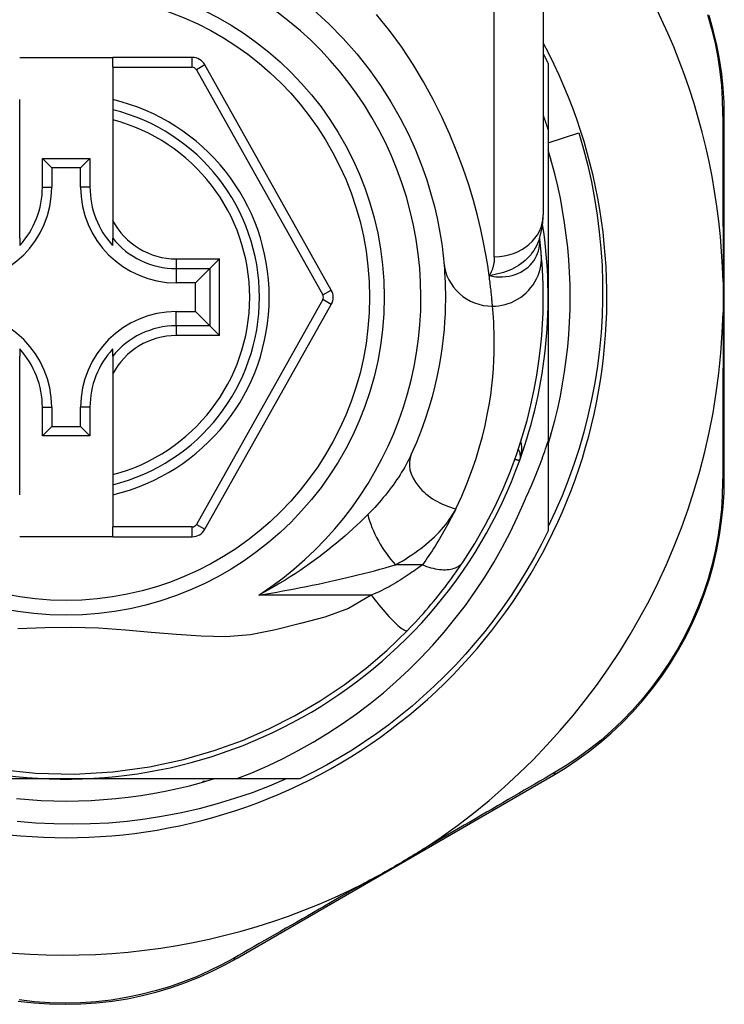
# Model space of a CAD drawing. Header units: inches. Extents: x 19 to 626, y 56 to 294.
# Tile 150 of 256: x 117.574 to 118.141, y 195.995 to 196.788. Entities that reach past the tile are written whole.
import ezdxf

# ---------------------------------------------------------------- set-up
doc = ezdxf.new("R2010")
doc.units = ezdxf.units.IN
doc.header["$MEASUREMENT"] = 0
doc.layers.add('Visible Edges(ANSI)', color=7, linetype='Continuous', lineweight=25)
doc.layers.add('Visible Tangent Edges(ANSI)', color=7, linetype='Continuous', lineweight=25)

msp = doc.modelspace()

# ---------------------------------------------------------------- linework, layer by layer
at = {"layer": 'Visible Edges(ANSI)'}
for p, q in [((117.9953, 196.86812), (117.9953, 196.63086)), ((117.57404, 196.75742), (117.64884, 196.75742)), ((117.71279, 196.75742), (117.64884, 196.75742)), ((117.64884, 196.74955), (117.64884, 196.75742)), ((117.64884, 196.74955), (117.64884, 196.72347)), ((117.82473, 196.57021), (117.72309, 196.75139)), ((117.99923, 196.75251), (117.99923, 196.69945)), ((117.57404, 196.71537), (117.57404, 196.72347)), ((117.64884, 196.72347), (117.64884, 196.71537)), ((117.57404, 196.70725), (117.57404, 196.71537)), ((117.64884, 196.71537), (117.64884, 196.70725)), ((118.14097, 196.41819), (118.14097, 196.71027)), ((117.57404, 196.62627), (117.57404, 196.70725)), ((117.64884, 196.70725), (117.64884, 196.62627)), ((117.99923, 196.69945), (117.99923, 196.56442)), ((117.99923, 196.68867), (118.02384, 196.69661)), ((117.59229, 196.65301), (117.59229, 196.67609)), ((117.59229, 196.67609), (117.59987, 196.66851)), ((117.59229, 196.67609), (117.63058, 196.67609)), ((117.63058, 196.67609), (117.623, 196.66851)), ((117.63058, 196.67609), (117.63058, 196.65301)), ((118.0012, 196.67634), (118.0012, 196.67442)), ((118.0012, 196.67442), (118.00174, 196.67442)), ((117.59987, 196.66851), (117.59987, 196.65301)), ((117.623, 196.66851), (117.59987, 196.66851)), ((117.623, 196.65301), (117.623, 196.66851)), ((117.57404, 196.61199), (117.57404, 196.62627)), ((117.64884, 196.62627), (117.64884, 196.61199)), ((117.57404, 196.61199), (117.57404, 196.60608)), ((117.64884, 196.60608), (117.64884, 196.61199)), ((117.99238, 196.61168), (117.99237, 196.61173)), ((117.73479, 196.59526), (117.72695, 196.58742)), ((117.72695, 196.58742), (117.71552, 196.57599)), ((117.71552, 196.57599), (117.70002, 196.57599)), ((117.71552, 196.55286), (117.71552, 196.57599)), ((117.72309, 196.37763), (117.82473, 196.55864)), ((117.99923, 196.56442), (117.99923, 196.4485)), ((117.70002, 196.55286), (117.71552, 196.55286)), ((117.72695, 196.54143), (117.71552, 196.55286)), ((117.72695, 196.54143), (117.73479, 196.53359)), ((117.57404, 196.52277), (117.57404, 196.51686)), ((117.64884, 196.51686), (117.64884, 196.52277)), ((117.57404, 196.50258), (117.57404, 196.51686)), ((117.64884, 196.51686), (117.64884, 196.50258)), ((117.57404, 196.4216), (117.57404, 196.50258)), ((117.64884, 196.50258), (117.64884, 196.4216)), ((117.59229, 196.45276), (117.59229, 196.47584)), ((117.59987, 196.47584), (117.59987, 196.46034)), ((117.623, 196.46034), (117.623, 196.47584)), ((117.63058, 196.47584), (117.63058, 196.45276)), ((117.59229, 196.45276), (117.59987, 196.46034)), ((117.59987, 196.46034), (117.623, 196.46034)), ((117.63058, 196.45276), (117.623, 196.46034)), ((117.63058, 196.45276), (117.59229, 196.45276)), ((117.99923, 196.4485), (117.99923, 196.37634)), ((118.00174, 196.45442), (118.0012, 196.45442)), ((118.0012, 196.45442), (118.0012, 196.45251)), ((117.57404, 196.41348), (117.57404, 196.4216)), ((117.64884, 196.4216), (117.64884, 196.41348)), ((117.57404, 196.40538), (117.57404, 196.41348)), ((117.64884, 196.41348), (117.64884, 196.40538)), ((117.64884, 196.40538), (117.64884, 196.37947)), ((117.64884, 196.3716), (117.64884, 196.37947)), ((117.64884, 196.3716), (117.57404, 196.3716)), ((117.64884, 196.3716), (117.71279, 196.3716)), ((117.7489, 196.0323), (118.00346, 196.17969)), ((117.61144, 196.17663), (117.45553, 196.17663)), ((117.74814, 196.17663), (117.61144, 196.17663)), ((117.72335, 196.17466), (117.72144, 196.17466)), ((117.72144, 196.17466), (117.72144, 196.17412)), ((117.79952, 196.17663), (117.74814, 196.17663))]:
    msp.add_line(p, q, dxfattribs=at)
at = {"layer": 'Visible Edges(ANSI)', "flags": 128}
for points in [[(117.81053, 196.79563), (117.82282, 196.78444), (117.83441, 196.77269), (117.84524, 196.76046), (117.85528, 196.74783), (117.86444, 196.7349), (117.87273, 196.7218), (117.88016, 196.70867), (117.88674, 196.69567), (117.89249, 196.68293), (117.89743, 196.67059), (117.90158, 196.65881), (117.90497, 196.64772), (117.90772, 196.63746), (117.90992, 196.62806), (117.91163, 196.61958), (117.91293, 196.61206), (117.91387, 196.60555), (117.91453, 196.60007), (117.91497, 196.59569), (117.91527, 196.59245)], [(118.14097, 196.71027), (118.14074, 196.72141), (118.14004, 196.73277), (118.13886, 196.7443), (118.13715, 196.75596), (118.13491, 196.76769), (118.13214, 196.77946), (118.12881, 196.79122)], [(117.9953, 196.76042), (117.99546, 196.76009), (117.99563, 196.75976), (117.9958, 196.75943), (117.99596, 196.75911), (117.99613, 196.75878), (117.9963, 196.75845), (117.99646, 196.75812), (117.99663, 196.75779), (117.99679, 196.75746), (117.99696, 196.75713), (117.99712, 196.7568), (117.99728, 196.75647), (117.99745, 196.75614), (117.99761, 196.75581), (117.99778, 196.75548), (117.99794, 196.75515), (117.9981, 196.75482), (117.99826, 196.75449), (117.99843, 196.75416), (117.99859, 196.75383), (117.99875, 196.7535), (117.99891, 196.75317), (117.99907, 196.75284), (117.99923, 196.75251)], [(117.99923, 196.69945), (117.99908, 196.69993), (117.99892, 196.70042), (117.99876, 196.7009), (117.9986, 196.70139), (117.99844, 196.70187), (117.99828, 196.70236), (117.99812, 196.70284), (117.99796, 196.70333), (117.9978, 196.70381), (117.99763, 196.7043), (117.99747, 196.70478), (117.99731, 196.70526), (117.99714, 196.70575), (117.99698, 196.70623), (117.99681, 196.70671), (117.99665, 196.7072), (117.99648, 196.70768), (117.99631, 196.70816), (117.99614, 196.70864), (117.99598, 196.70913), (117.99581, 196.70961), (117.99564, 196.71009), (117.99547, 196.71057), (117.9953, 196.71105)], [(118.02384, 196.69661), (118.02765, 196.68356), (118.03104, 196.67041), (118.03401, 196.65717), (118.03656, 196.64386), (118.0387, 196.63048), (118.04041, 196.61705), (118.0417, 196.60357), (118.04257, 196.59005), (118.04301, 196.57651), (118.04303, 196.56295), (118.04263, 196.54938), (118.04179, 196.53582), (118.04053, 196.52228), (118.03884, 196.5088), (118.03673, 196.49539), (118.0342, 196.48207), (118.03126, 196.46885), (118.0279, 196.45573), (118.02413, 196.44272), (118.01996, 196.42984), (118.01538, 196.41709), (118.01039, 196.40449), (118.00501, 196.39203), (117.99923, 196.37974)], [(117.99923, 196.44587), (118.00205, 196.4555), (118.00462, 196.46518), (118.00695, 196.47494), (118.00904, 196.48474), (118.01089, 196.49459), (118.0125, 196.50449), (118.01385, 196.51442), (118.01497, 196.52439), (118.01583, 196.53437), (118.01645, 196.54438), (118.01683, 196.5544), (118.01695, 196.56442), (118.01683, 196.57445), (118.01645, 196.58447), (118.01583, 196.59447), (118.01497, 196.60446), (118.01385, 196.61443), (118.0125, 196.62436), (118.01089, 196.63426), (118.00904, 196.64411), (118.00695, 196.65391), (118.00462, 196.66366), (118.00205, 196.67335), (117.99923, 196.68298)], [(117.99227, 196.61143), (117.99459, 196.62131), (117.9953, 196.63086)], [(117.99367, 196.59968), (117.99364, 196.60002), (117.99361, 196.60037), (117.99357, 196.60074), (117.99354, 196.60113), (117.9935, 196.60152), (117.99346, 196.60193), (117.99342, 196.60236), (117.99337, 196.6028), (117.99333, 196.60325), (117.99328, 196.60371), (117.99323, 196.60419), (117.99318, 196.60469), (117.99312, 196.6052), (117.99307, 196.60572), (117.99301, 196.60625), (117.99295, 196.6068), (117.99289, 196.60736), (117.99282, 196.60794), (117.99275, 196.60853), (117.99268, 196.60913), (117.99261, 196.60975), (117.99254, 196.61038), (117.99246, 196.61102), (117.99238, 196.61168)], [(117.93082, 196.35149), (117.9402, 196.36627), (117.94866, 196.38104), (117.95624, 196.39573), (117.96297, 196.41023), (117.96888, 196.42449), (117.97402, 196.43842), (117.97845, 196.45197), (117.98223, 196.46512), (117.9854, 196.47782), (117.98802, 196.49003), (117.99014, 196.50172), (117.99182, 196.51288), (117.99311, 196.52348), (117.99405, 196.5335), (117.99469, 196.54294), (117.99509, 196.55177), (117.99527, 196.55998), (117.99528, 196.56758), (117.99516, 196.57454), (117.99494, 196.58087), (117.99466, 196.58655), (117.99433, 196.59158), (117.994, 196.59596), (117.99367, 196.59968)], [(117.91527, 196.59245), (117.91548, 196.58999), (117.91571, 196.58715), (117.91593, 196.58393), (117.91614, 196.58033), (117.91632, 196.57636), (117.91646, 196.57202), (117.91654, 196.56731), (117.91655, 196.56224), (117.91646, 196.55682), (117.91627, 196.55107), (117.91595, 196.54497), (117.91547, 196.53853), (117.91481, 196.53176), (117.91396, 196.52466), (117.91288, 196.51722), (117.91156, 196.50947), (117.90997, 196.50139), (117.90808, 196.49301), (117.90586, 196.48437), (117.9033, 196.47547), (117.90036, 196.46636), (117.89704, 196.45706), (117.8933, 196.44758), (117.88911, 196.43796)], [(118.13997, 196.57674), (118.13999, 196.57572), (118.14001, 196.57469), (118.14003, 196.57366), (118.14005, 196.57263), (118.14006, 196.5716), (118.14007, 196.57057), (118.14008, 196.56954), (118.14009, 196.56851), (118.1401, 196.56749), (118.1401, 196.56646), (118.1401, 196.56544), (118.14011, 196.56442), (118.1401, 196.56339), (118.1401, 196.56237), (118.1401, 196.56134), (118.14009, 196.56032), (118.14008, 196.55929), (118.14007, 196.55827), (118.14006, 196.55724), (118.14005, 196.55621), (118.14003, 196.55519), (118.14001, 196.55416), (118.13999, 196.55313), (118.13997, 196.55211)], [(117.98009, 196.40029), (117.98101, 196.40225), (117.98192, 196.40421), (117.98282, 196.40618), (117.98371, 196.40815), (117.98459, 196.41013), (117.98546, 196.41211), (117.98632, 196.4141), (117.98716, 196.41609), (117.988, 196.41809), (117.98882, 196.42008), (117.98964, 196.42209), (117.99044, 196.4241), (117.99123, 196.42611), (117.99201, 196.42812), (117.99279, 196.43015), (117.99355, 196.43217), (117.99429, 196.4342), (117.99503, 196.43623), (117.99576, 196.43827), (117.99648, 196.44031), (117.99718, 196.44235), (117.99788, 196.4444), (117.99856, 196.44645), (117.99923, 196.4485)], [(118.00346, 196.17969), (118.01294, 196.18544), (118.02239, 196.1917), (118.03174, 196.19848), (118.04094, 196.20576), (118.04994, 196.21354), (118.0587, 196.2218), (118.06719, 196.23053), (118.07537, 196.23972), (118.08318, 196.24937), (118.0906, 196.25944), (118.09759, 196.26988), (118.10412, 196.28064), (118.11016, 196.29168), (118.11569, 196.30296), (118.12068, 196.31442), (118.12509, 196.32601), (118.12893, 196.33769), (118.13221, 196.3494), (118.13495, 196.36111), (118.13715, 196.37277), (118.13884, 196.38435), (118.14003, 196.39581), (118.14073, 196.4071), (118.14097, 196.41819)], [(117.74814, 196.17663), (117.76094, 196.18172), (117.77356, 196.18723), (117.78599, 196.19317), (117.79822, 196.19953), (117.81025, 196.2063), (117.82205, 196.21348), (117.83362, 196.22107), (117.84491, 196.22903), (117.85591, 196.23736), (117.86663, 196.24606), (117.87704, 196.25511), (117.88714, 196.26451), (117.89692, 196.27424), (117.90636, 196.28432), (117.91547, 196.29471), (117.92423, 196.30542), (117.9326, 196.3164), (117.94059, 196.32765), (117.94819, 196.33917), (117.9554, 196.35093), (117.96219, 196.36294), (117.96858, 196.37517), (117.97455, 196.38763), (117.98009, 196.40029)], [(117.99923, 196.37634), (117.99385, 196.36563), (117.98817, 196.35507), (117.98221, 196.34467), (117.97595, 196.33444), (117.96941, 196.32439), (117.9626, 196.31453), (117.95551, 196.30486), (117.94816, 196.29539), (117.94054, 196.28613), (117.93268, 196.27708), (117.92456, 196.26826), (117.9162, 196.25966), (117.90761, 196.2513), (117.89878, 196.24319), (117.88974, 196.23532), (117.88047, 196.2277), (117.871, 196.22035), (117.86133, 196.21327), (117.85147, 196.20645), (117.84142, 196.19991), (117.83119, 196.19366), (117.8208, 196.18769), (117.81024, 196.18201), (117.79952, 196.17663)], [(117.88608, 196.29624), (117.88823, 196.29846), (117.89037, 196.30071), (117.8925, 196.30298), (117.89462, 196.30528), (117.89672, 196.3076), (117.89881, 196.30994), (117.90088, 196.31229), (117.90291, 196.31465), (117.90492, 196.31701), (117.90689, 196.31937), (117.90884, 196.32173), (117.91074, 196.32409), (117.91262, 196.32644), (117.91446, 196.32878), (117.91626, 196.33112), (117.91802, 196.33344), (117.91976, 196.33576), (117.92145, 196.33807), (117.92311, 196.34036), (117.92474, 196.34263), (117.92632, 196.34489), (117.92786, 196.34712), (117.92936, 196.34932), (117.93082, 196.35149)], [(117.55608, 196.18458), (117.58666, 196.18137), (117.61782, 196.18062), (117.64889, 196.18241), (117.67859, 196.18648), (117.70581, 196.19234), (117.7306, 196.19953), (117.75334, 196.20774), (117.77461, 196.21697), (117.7952, 196.22741), (117.81577, 196.23947), (117.83521, 196.25252), (117.85275, 196.26586), (117.86937, 196.28014), (117.88608, 196.29624)], [(117.5714, 196.16089), (117.58139, 196.16003), (117.59139, 196.15941), (117.60141, 196.15904), (117.61144, 196.15891), (117.62146, 196.15904), (117.63148, 196.15941), (117.64149, 196.16003), (117.65148, 196.16089), (117.66144, 196.16201), (117.67137, 196.16337), (117.68127, 196.16497), (117.69112, 196.16682), (117.70093, 196.16891), (117.71068, 196.17124), (117.72037, 196.17382), (117.72999, 196.17663)], [(117.78835, 196.17663), (117.77475, 196.17088), (117.76095, 196.16561), (117.74695, 196.16081), (117.73279, 196.1565), (117.71851, 196.15269), (117.70412, 196.14938), (117.68964, 196.14658), (117.67507, 196.14428), (117.66044, 196.14248), (117.64575, 196.1412), (117.63102, 196.14043), (117.61627, 196.14017), (117.60149, 196.14042), (117.58672, 196.14119), (117.57197, 196.14247)], [(117.89955, 196.12069), (117.89761, 196.11944), (117.89566, 196.1182), (117.89371, 196.11697), (117.89175, 196.11576), (117.88977, 196.11455), (117.88777, 196.11333), (117.88576, 196.11213), (117.88376, 196.11093), (117.88178, 196.10976), (117.87981, 196.1086), (117.87785, 196.10745), (117.87588, 196.10631), (117.87391, 196.10517), (117.87194, 196.10404), (117.86996, 196.10292), (117.86798, 196.10179), (117.86599, 196.10067), (117.86398, 196.09956), (117.86194, 196.09843), (117.85987, 196.0973), (117.85778, 196.09617), (117.8557, 196.09506), (117.85361, 196.09397), (117.85155, 196.0929)], [(117.57293, 195.99784), (117.58541, 195.99642), (117.59801, 195.99556), (117.61067, 195.99527), (117.62332, 195.99554), (117.63592, 195.99638), (117.64841, 195.99779), (117.66073, 195.99977), (117.67283, 196.00229), (117.68467, 196.00532), (117.69624, 196.00883), (117.7075, 196.01277), (117.71842, 196.01713), (117.72898, 196.02186), (117.73914, 196.02692), (117.7489, 196.0323)]]:
    msp.add_lwpolyline(points, dxfattribs=at)
at = {"layer": 'Visible Edges(ANSI)'}
msp.add_circle((117.61144, 196.56442), 0.25591, dxfattribs=at)
for centre, radius, start, end in [((117.61058, 196.56442), 0.52953, 1.33308, 43.40464), ((117.61144, 196.56442), 0.43504, 151.92751, 28.07249), ((117.71279, 196.74561), 0.01181, 29.29123, 90), ((117.61144, 196.56442), 0.15551, 283.91643, 76.08357), ((117.52285, 196.65301), 0.07702, 270, 0), ((117.52285, 196.65301), 0.06944, 317.48259, 0), ((117.70002, 196.65301), 0.07702, 180, 270), ((117.70002, 196.65301), 0.06944, 180, 222.51741), ((117.61144, 196.56442), 0.3878, 171.33391, 340.21195), ((117.61144, 196.56442), 0.3878, 340.21195, 8.66609), ((117.81443, 196.56443), 0.01181, 330.68681, 29.29123), ((117.52285, 196.47584), 0.07702, 0, 90), ((117.70002, 196.47584), 0.07702, 90, 180), ((117.61058, 196.56442), 0.52953, 303.07249, 358.66692), ((117.52285, 196.47584), 0.06944, 0, 42.51741), ((117.70002, 196.47584), 0.06944, 137.48259, 180), ((117.96707, 196.43647), 0.00984, 340.21195, 33.93658), ((117.71279, 196.38341), 0.01181, 270, 330.68681), ((117.61058, 196.56442), 0.52953, 251.08535, 297.06854)]:
    msp.add_arc(centre, radius, start, end, dxfattribs=at)
at = {"layer": 'Visible Tangent Edges(ANSI)'}
for p, q in [((117.95593, 196.59696), (117.95593, 196.86812)), ((117.71279, 196.74955), (117.71279, 196.75742)), ((117.64884, 196.74955), (117.71279, 196.74955)), ((117.72309, 196.75139), (117.71622, 196.74754)), ((117.71622, 196.74754), (117.81786, 196.56635)), ((117.59229, 196.65301), (117.59987, 196.65301)), ((117.63058, 196.65301), (117.623, 196.65301)), ((117.70002, 196.59526), (117.73479, 196.59526)), ((117.70002, 196.59526), (117.70002, 196.58742)), ((117.73479, 196.53359), (117.73479, 196.59526)), ((117.70002, 196.58742), (117.72695, 196.58742)), ((117.70002, 196.58742), (117.70002, 196.57599)), ((117.72695, 196.58742), (117.72695, 196.54143)), ((117.81786, 196.56635), (117.82473, 196.57021)), ((117.81786, 196.5625), (117.71622, 196.38148)), ((117.82473, 196.55864), (117.81786, 196.5625)), ((117.70002, 196.54143), (117.70002, 196.55286)), ((117.70002, 196.54143), (117.70002, 196.53359)), ((117.72695, 196.54143), (117.70002, 196.54143)), ((117.73479, 196.53359), (117.70002, 196.53359)), ((117.59229, 196.47584), (117.59987, 196.47584)), ((117.63058, 196.47584), (117.623, 196.47584)), ((117.71279, 196.37947), (117.64884, 196.37947)), ((117.71279, 196.3716), (117.71279, 196.37947)), ((117.71622, 196.38148), (117.72309, 196.37763)), ((117.89806, 196.34902), (117.8764, 196.34902)), ((117.85691, 196.32472), (117.7664, 196.32472))]:
    msp.add_line(p, q, dxfattribs=at)
at = {"layer": 'Visible Tangent Edges(ANSI)', "flags": 128}
for points in [[(117.95179, 196.58189), (117.95062, 196.58987), (117.94916, 196.59873), (117.94734, 196.60845), (117.9451, 196.61897), (117.94241, 196.63025), (117.93919, 196.64224), (117.93537, 196.65486), (117.93092, 196.66801), (117.92584, 196.68157), (117.92011, 196.69544), (117.91373, 196.7095), (117.90668, 196.72365), (117.89895, 196.73779), (117.89054, 196.7518), (117.88142, 196.76557), (117.87165, 196.77903), (117.86125, 196.7921)], [(118.12749, 196.79191), (118.13077, 196.7804), (118.13352, 196.76889), (118.13574, 196.75741), (118.13745, 196.746), (118.13865, 196.73471), (118.13937, 196.7236), (118.13964, 196.7127)], [(118.13964, 196.7127), (118.13966, 196.70747), (118.13968, 196.7022), (118.1397, 196.69688), (118.13972, 196.69152), (118.13974, 196.68612), (118.13976, 196.68067), (118.13978, 196.67519), (118.1398, 196.66966), (118.13981, 196.6641), (118.13983, 196.6585), (118.13985, 196.65286), (118.13986, 196.64719), (118.13988, 196.64148), (118.13989, 196.63574), (118.1399, 196.62996), (118.13991, 196.62415), (118.13992, 196.61831), (118.13993, 196.61244), (118.13994, 196.60654), (118.13995, 196.60061), (118.13996, 196.59466), (118.13996, 196.5887), (118.13997, 196.58273), (118.13997, 196.57674)], [(117.99228, 196.61143), (117.99158, 196.60948), (117.99078, 196.60757), (117.98987, 196.60569), (117.98885, 196.60385), (117.98772, 196.60206), (117.9865, 196.60033), (117.98519, 196.59866), (117.98378, 196.59705), (117.98228, 196.59551), (117.98069, 196.59404), (117.97903, 196.59264), (117.97728, 196.59132), (117.97546, 196.59007), (117.97357, 196.58891), (117.97163, 196.58784), (117.96962, 196.58685), (117.96756, 196.58596), (117.96545, 196.58514), (117.96329, 196.58441), (117.96108, 196.58375), (117.95882, 196.58317), (117.95652, 196.58267), (117.95417, 196.58225), (117.95179, 196.58189)], [(117.95179, 196.58189), (117.95452, 196.58132), (117.95725, 196.58095), (117.95994, 196.58078), (117.9626, 196.5808), (117.96521, 196.58102), (117.96776, 196.58141), (117.97024, 196.58198), (117.97265, 196.58272), (117.97495, 196.58362), (117.97716, 196.58468), (117.97924, 196.58588), (117.9812, 196.58722), (117.98303, 196.58869), (117.98472, 196.59028), (117.98626, 196.59198), (117.98764, 196.59378), (117.98886, 196.59567), (117.98991, 196.59763), (117.99079, 196.59966), (117.99149, 196.60174), (117.99201, 196.60387), (117.99235, 196.60604), (117.9925, 196.60822), (117.99247, 196.6104)], [(117.99247, 196.6104), (117.99247, 196.61048), (117.99246, 196.61055), (117.99246, 196.61062), (117.99246, 196.61069), (117.99245, 196.61075), (117.99245, 196.61082), (117.99244, 196.61088), (117.99244, 196.61094), (117.99244, 196.611), (117.99243, 196.61106), (117.99243, 196.61111), (117.99242, 196.61117), (117.99242, 196.61122), (117.99242, 196.61127), (117.99241, 196.61132), (117.99241, 196.61136), (117.9924, 196.61141), (117.9924, 196.61145), (117.9924, 196.61149), (117.99239, 196.61153), (117.99239, 196.61157), (117.99238, 196.61161), (117.99238, 196.61165), (117.99238, 196.61168)], [(117.95447, 196.5572), (117.95692, 196.55728), (117.95943, 196.55752), (117.96198, 196.55793), (117.96455, 196.55852), (117.96712, 196.55929), (117.96968, 196.56025), (117.9722, 196.56141), (117.97467, 196.56275), (117.97706, 196.56429), (117.97935, 196.566), (117.98151, 196.56788), (117.98354, 196.56993), (117.98541, 196.57211), (117.98711, 196.57441), (117.98863, 196.57682), (117.98995, 196.57931), (117.99108, 196.58186), (117.99201, 196.58445), (117.99274, 196.58705), (117.99328, 196.58965), (117.99363, 196.59223), (117.99381, 196.59477), (117.99382, 196.59726), (117.99367, 196.59968)], [(117.95593, 196.59696), (117.95592, 196.59627), (117.9559, 196.59558), (117.95586, 196.5949), (117.95582, 196.59422), (117.95575, 196.59355), (117.95568, 196.59288), (117.95559, 196.59222), (117.95548, 196.59156), (117.95536, 196.5909), (117.95523, 196.59026), (117.95508, 196.58962), (117.95492, 196.58898), (117.95474, 196.58835), (117.95455, 196.58773), (117.95434, 196.58712), (117.95412, 196.58651), (117.95388, 196.58591), (117.95362, 196.58531), (117.95336, 196.58472), (117.95307, 196.58414), (117.95277, 196.58357), (117.95246, 196.583), (117.95213, 196.58244), (117.95179, 196.58189)], [(117.95447, 196.5572), (117.95442, 196.55778), (117.95437, 196.55841), (117.95432, 196.55907), (117.95426, 196.55978), (117.95419, 196.56052), (117.95412, 196.5613), (117.95405, 196.56212), (117.95397, 196.56298), (117.95389, 196.56388), (117.9538, 196.56482), (117.9537, 196.56579), (117.9536, 196.56681), (117.95349, 196.56786), (117.95337, 196.56895), (117.95325, 196.57008), (117.95312, 196.57124), (117.95298, 196.57244), (117.95284, 196.57368), (117.95268, 196.57496), (117.95252, 196.57627), (117.95235, 196.57762), (117.95217, 196.57901), (117.95198, 196.58043), (117.95179, 196.58189)], [(117.92494, 196.39418), (117.92966, 196.40433), (117.93389, 196.41433), (117.93765, 196.42415), (117.94096, 196.43377), (117.94385, 196.44315), (117.94635, 196.45227), (117.94849, 196.46111), (117.95029, 196.46963), (117.95178, 196.47782), (117.95299, 196.48566), (117.95396, 196.49316), (117.9547, 196.5003), (117.95524, 196.50709), (117.9556, 196.51353), (117.95582, 196.51961), (117.95592, 196.52533), (117.95591, 196.53067), (117.95582, 196.53564), (117.95566, 196.54022), (117.95546, 196.54441), (117.95522, 196.54821), (117.95497, 196.55161), (117.95471, 196.5546), (117.95447, 196.5572)], [(118.13997, 196.55211), (118.13997, 196.54611), (118.13996, 196.54013), (118.13996, 196.53416), (118.13995, 196.5282), (118.13994, 196.52227), (118.13993, 196.51636), (118.13992, 196.51048), (118.13991, 196.50462), (118.1399, 196.4988), (118.13989, 196.49301), (118.13988, 196.48725), (118.13986, 196.48152), (118.13985, 196.47583), (118.13983, 196.47016), (118.13981, 196.46454), (118.1398, 196.45895), (118.13978, 196.4534), (118.13976, 196.44789), (118.13974, 196.44242), (118.13972, 196.437), (118.1397, 196.43162), (118.13968, 196.42628), (118.13966, 196.42099), (118.13963, 196.41576)], [(117.97633, 196.43314), (117.97655, 196.43375), (117.97674, 196.43436), (117.97693, 196.43498), (117.9771, 196.4356), (117.97726, 196.43623), (117.9774, 196.43686), (117.97753, 196.4375), (117.97765, 196.43813), (117.97775, 196.43877), (117.97783, 196.43941), (117.9779, 196.44005), (117.97796, 196.44069), (117.978, 196.44132), (117.97802, 196.44196), (117.97802, 196.4426), (117.97801, 196.44323), (117.97799, 196.44387), (117.97794, 196.4445), (117.97788, 196.44513), (117.9778, 196.44576), (117.9777, 196.44638), (117.97758, 196.447), (117.97744, 196.4476), (117.97728, 196.4482)], [(117.88911, 196.43796), (117.88815, 196.43591), (117.88714, 196.43385), (117.88608, 196.43179), (117.88497, 196.42971), (117.88381, 196.42764), (117.8826, 196.42556), (117.88135, 196.42349), (117.88005, 196.42142), (117.87871, 196.41936), (117.87734, 196.4173), (117.87592, 196.41525), (117.87446, 196.41321), (117.87297, 196.41117), (117.87143, 196.40914), (117.86986, 196.40712), (117.86825, 196.40511), (117.8666, 196.4031), (117.86492, 196.40111), (117.8632, 196.39913), (117.86144, 196.39715), (117.85965, 196.3952), (117.85783, 196.39325), (117.85598, 196.39132), (117.85409, 196.38941)], [(117.97244, 196.43396), (117.97274, 196.4339), (117.97303, 196.43384), (117.97331, 196.43378), (117.97358, 196.43372), (117.97384, 196.43367), (117.97409, 196.43361), (117.97432, 196.43356), (117.97455, 196.43352), (117.97476, 196.43347), (117.97495, 196.43343), (117.97514, 196.43339), (117.97531, 196.43336), (117.97547, 196.43332), (117.97562, 196.43329), (117.97575, 196.43326), (117.97587, 196.43324), (117.97598, 196.43321), (117.97607, 196.43319), (117.97615, 196.43318), (117.97622, 196.43316), (117.97627, 196.43315), (117.9763, 196.43315), (117.97633, 196.43314), (117.97633, 196.43314)], [(118.13963, 196.41576), (118.13936, 196.4049), (118.13863, 196.39385), (118.13743, 196.38264), (118.13574, 196.37131), (118.13355, 196.3599), (118.13084, 196.34844), (118.12761, 196.33698), (118.12383, 196.32556), (118.11949, 196.31421), (118.1146, 196.30299), (118.10918, 196.29195), (118.10326, 196.28114), (118.09687, 196.2706), (118.09003, 196.26038), (118.08278, 196.25051), (118.07514, 196.24105), (118.06715, 196.23204), (118.05886, 196.22347), (118.0503, 196.21537), (118.04151, 196.20773), (118.03252, 196.20057), (118.02339, 196.19391), (118.01417, 196.18774), (118.00492, 196.18208)], [(117.8764, 196.34902), (117.87911, 196.35054), (117.88179, 196.35209), (117.88441, 196.35369), (117.88699, 196.35532), (117.88952, 196.35698), (117.892, 196.35869), (117.89441, 196.36042), (117.89678, 196.36219), (117.89908, 196.36399), (117.90132, 196.36581), (117.9035, 196.36767), (117.90561, 196.36956), (117.90766, 196.37148), (117.90963, 196.37342), (117.91154, 196.37539), (117.91337, 196.37739), (117.91513, 196.37942), (117.9168, 196.38147), (117.9184, 196.38355), (117.9199, 196.38564), (117.92131, 196.38776), (117.92263, 196.38988), (117.92384, 196.39203), (117.92494, 196.39418)], [(117.92494, 196.39418), (117.92403, 196.39232), (117.9231, 196.39047), (117.92216, 196.3886), (117.92119, 196.38674), (117.92021, 196.38487), (117.91921, 196.383), (117.9182, 196.38112), (117.91716, 196.37924), (117.91611, 196.37736), (117.91503, 196.37548), (117.91394, 196.37359), (117.91283, 196.3717), (117.91171, 196.36981), (117.91056, 196.36792), (117.9094, 196.36603), (117.90821, 196.36414), (117.90701, 196.36226), (117.90579, 196.36037), (117.90455, 196.35848), (117.9033, 196.35659), (117.90202, 196.3547), (117.90072, 196.35281), (117.8994, 196.35091), (117.89806, 196.34902)], [(117.85409, 196.38941), (117.85122, 196.38657), (117.84826, 196.38371), (117.84522, 196.38083), (117.84211, 196.37796), (117.83892, 196.37508), (117.83566, 196.37221), (117.83233, 196.36935), (117.82894, 196.3665), (117.82548, 196.36366), (117.82196, 196.36085), (117.81839, 196.35807), (117.81475, 196.3553), (117.81105, 196.35256), (117.80729, 196.34985), (117.80346, 196.34717), (117.79958, 196.34452), (117.79563, 196.3419), (117.79162, 196.33932), (117.78756, 196.33678), (117.78344, 196.33428), (117.77926, 196.33182), (117.77502, 196.3294), (117.77074, 196.32704), (117.7664, 196.32472)], [(117.7664, 196.32472), (117.77124, 196.3255), (117.77607, 196.32631), (117.78089, 196.32714), (117.7857, 196.32799), (117.79048, 196.32886), (117.79525, 196.32975), (117.80001, 196.33067), (117.80474, 196.3316), (117.80945, 196.33256), (117.81414, 196.33353), (117.8188, 196.33453), (117.82343, 196.33554), (117.82805, 196.33658), (117.83263, 196.33763), (117.83719, 196.3387), (117.84172, 196.33979), (117.84623, 196.3409), (117.85069, 196.34202), (117.85512, 196.34316), (117.85949, 196.34431), (117.86381, 196.34548), (117.86808, 196.34665), (117.87227, 196.34783), (117.8764, 196.34902)], [(117.89806, 196.34902), (117.89675, 196.34805), (117.89541, 196.34706), (117.89402, 196.34606), (117.8926, 196.34505), (117.89115, 196.34403), (117.88966, 196.343), (117.88813, 196.34197), (117.88658, 196.34093), (117.88499, 196.33988), (117.88338, 196.33883), (117.88173, 196.33778), (117.88005, 196.33673), (117.87833, 196.33567), (117.87659, 196.33461), (117.87482, 196.33355), (117.87302, 196.33249), (117.87119, 196.33143), (117.86933, 196.33038), (117.86742, 196.32934), (117.86544, 196.32834), (117.86339, 196.32738), (117.86128, 196.32645), (117.85912, 196.32556), (117.85691, 196.32472)], [(117.89806, 196.34902), (117.89974, 196.34836), (117.90144, 196.34774), (117.90315, 196.34718), (117.90487, 196.34668), (117.90659, 196.34624), (117.9083, 196.34587), (117.91, 196.34557), (117.91168, 196.34533), (117.91333, 196.34518), (117.91495, 196.3451), (117.91653, 196.34509), (117.91805, 196.34517), (117.91953, 196.34532), (117.92094, 196.34555), (117.92228, 196.34585), (117.92355, 196.34623), (117.92475, 196.34668), (117.92587, 196.34719), (117.92691, 196.34777), (117.92786, 196.34841), (117.92873, 196.34911), (117.92951, 196.34986), (117.93021, 196.35065), (117.93082, 196.35149)], [(117.85691, 196.32472), (117.83869, 196.31396), (117.81962, 196.30689), (117.79995, 196.30168), (117.77984, 196.2966), (117.75968, 196.29255), (117.73979, 196.29112), (117.72004, 196.29147), (117.70013, 196.29285), (117.67986, 196.29466), (117.65905, 196.29648), (117.63757, 196.29792), (117.61586, 196.29865), (117.59423, 196.2984), (117.57254, 196.29751)], [(117.85691, 196.32472), (117.85838, 196.32278), (117.8599, 196.32082), (117.86145, 196.31884), (117.86304, 196.31686), (117.86465, 196.3149), (117.86628, 196.31296), (117.86791, 196.31107), (117.86953, 196.30923), (117.87113, 196.30747), (117.87269, 196.30579), (117.87421, 196.30422), (117.87567, 196.30276), (117.87707, 196.30143), (117.87839, 196.30023), (117.87961, 196.29918), (117.88075, 196.29827), (117.88178, 196.29752), (117.88272, 196.29691), (117.88354, 196.29646), (117.88426, 196.29615), (117.88486, 196.29598), (117.88537, 196.29594), (117.88577, 196.29604), (117.88608, 196.29624)], [(118.00492, 196.18208), (118.00085, 196.1797), (117.99674, 196.1773), (117.99261, 196.17488), (117.98844, 196.17245), (117.98425, 196.17), (117.98002, 196.16753), (117.97576, 196.16505), (117.97148, 196.16255), (117.96716, 196.16003), (117.96282, 196.1575), (117.95846, 196.15495), (117.95406, 196.15239), (117.94965, 196.14982), (117.9452, 196.14723), (117.94074, 196.14463), (117.93624, 196.14201), (117.93173, 196.13939), (117.92719, 196.13675), (117.92264, 196.1341), (117.91806, 196.13144), (117.91346, 196.12877), (117.90884, 196.12608), (117.9042, 196.12339), (117.89955, 196.12069)], [(117.85155, 196.0929), (117.84691, 196.09022), (117.84228, 196.08755), (117.83767, 196.08489), (117.83307, 196.08223), (117.8285, 196.07959), (117.82394, 196.07697), (117.81941, 196.07435), (117.8149, 196.07175), (117.8104, 196.06917), (117.80593, 196.06659), (117.80149, 196.06403), (117.79706, 196.06149), (117.79266, 196.05896), (117.78829, 196.05644), (117.78394, 196.05394), (117.77962, 196.05146), (117.77532, 196.04899), (117.77106, 196.04654), (117.76682, 196.04411), (117.76261, 196.04169), (117.75844, 196.0393), (117.75429, 196.03692), (117.75018, 196.03457), (117.74611, 196.03223)], [(117.74611, 196.03223), (117.73654, 196.02701), (117.72657, 196.02208), (117.71622, 196.01749), (117.70552, 196.01326), (117.69448, 196.00943), (117.68315, 196.00603), (117.67155, 196.00308), (117.6597, 196.00063), (117.64763, 195.99871), (117.6354, 195.99734), (117.62306, 195.99652), (117.61067, 195.99626), (117.59828, 195.99655), (117.58594, 195.99738), (117.57371, 195.99876)]]:
    msp.add_lwpolyline(points, dxfattribs=at)
at = {"layer": 'Visible Tangent Edges(ANSI)'}
msp.add_circle((117.61144, 196.56442), 0.24409, dxfattribs=at)
for centre, radius, start, end in [((117.61144, 196.56442), 0.28543, 302.8812, 237.1188), ((117.71279, 196.74561), 0.00394, 29.29123, 90), ((117.61144, 196.56442), 0.16339, 283.23324, 76.76676), ((117.61144, 196.56442), 0.14764, 284.67485, 75.32515), ((117.70002, 196.65301), 0.05775, 207.58522, 270), ((117.70002, 196.65301), 0.06559, 218.70967, 270), ((117.81443, 196.56443), 0.00394, 330.68681, 29.29123), ((117.70002, 196.47584), 0.06559, 90, 141.29033), ((117.70002, 196.47584), 0.05775, 90, 152.41478), ((117.71279, 196.38341), 0.00394, 270, 330.68681)]:
    msp.add_arc(centre, radius, start, end, dxfattribs=at)
for centre, major_axis, ratio, start_param, end_param in [((118.13097, 196.71027), (0.01, 0), 0.487954, 0, 0.52137), ((117.95593, 196.63086), (0.03937, 0), 0.860915, 4.712389, 6.283185), ((118.18879, 196.62444), (-0.19646, -0.01245), 0.394768, 0.00408, 0.020515), ((117.95447, 196.59606), (-0.0392, -0.00362), 0.987056, 0, 1.480007), ((117.92494, 196.42164), (-0.03583, 0.01632), 0.663135, 0, 1.864107), ((118.13097, 196.41819), (0.01, 0), 0.488859, 5.761481, 6.283185), ((117.8764, 196.37333), (0.01985, -0.034), 0.367954, 4.019795, 5.274641), ((117.99845, 196.18835), (0.00501, -0.00865), 0.491578, 0, 0.522713), ((117.74389, 196.04096), (0.00501, -0.00865), 0.490887, 5.760729, 6.283185)]:
    msp.add_ellipse(centre, major_axis=major_axis, ratio=ratio, start_param=start_param, end_param=end_param, dxfattribs=at)

doc.saveas('drawing.dxf')
